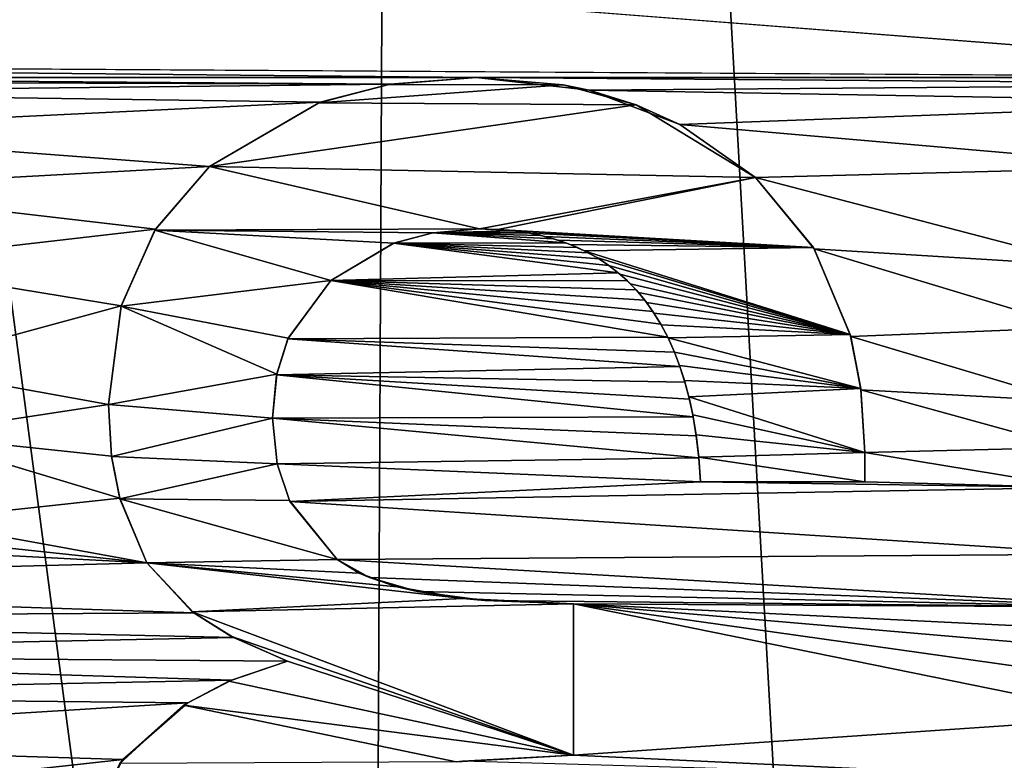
# Model space of a CAD drawing. Header units: millimetres. Extents: x -65 to 65, y -68 to 87.
# Tile 186 of 196: x -0.98 to 1.8, y 68.78 to 70.87. Entities that reach past the tile are written whole.
import ezdxf

# ---------------------------------------------------------------- set-up
doc = ezdxf.new("R2010")
doc.units = ezdxf.units.MM
doc.header["$LTSCALE"] = 65.185185
for name, color, linetype in [('539', 7, 'CONTINUOUS'), ('544', 7, 'CONTINUOUS'), ('578', 7, 'CONTINUOUS'), ('789', 7, 'CONTINUOUS'), ('790', 7, 'CONTINUOUS'), ('791', 7, 'CONTINUOUS'), ('792', 7, 'CONTINUOUS'), ('793', 7, 'CONTINUOUS'), ('794', 7, 'CONTINUOUS'), ('795', 7, 'CONTINUOUS'), ('796', 7, 'CONTINUOUS'), ('797', 7, 'CONTINUOUS'), ('798', 7, 'CONTINUOUS'), ('799', 7, 'CONTINUOUS'), ('800', 7, 'CONTINUOUS'), ('801', 7, 'CONTINUOUS'), ('802', 7, 'CONTINUOUS'), ('803', 7, 'CONTINUOUS'), ('804', 7, 'CONTINUOUS')]:
    doc.layers.add(name, color=color, linetype=linetype)

msp = doc.modelspace()

# ---------------------------------------------------------------- linework, layer by layer
at = {"layer": '539', "linetype": 'CONTINUOUS'}
for points in [[(0.1179, 86.9999, 87.5), (-3.2282, 86.9192, 87.5), (0, 62.45, 87.5), (0.1179, 86.9999, 87.5)], [(1.5059, 62.3654, 87.5), (0.1179, 86.9999, 87.5), (0, 62.45, 87.5), (1.5059, 62.3654, 87.5)], [(3.4638, 86.9069, 87.5), (0.1179, 86.9999, 87.5), (2.993, 62.1128, 87.5), (3.4638, 86.9069, 87.5)], [(2.993, 62.1128, 87.5), (0.1179, 86.9999, 87.5), (1.5059, 62.3654, 87.5), (2.993, 62.1128, 87.5)], [(0, 62.45, 87.5), (-3.2282, 86.9192, 87.5), (-1.5059, 62.3654, 87.5), (0, 62.45, 87.5)]]:
    msp.add_3dface(points, dxfattribs=at)
at = {"layer": '544', "linetype": 'CONTINUOUS'}
for points in [[(-35, 73.6758, 85), (35, 73.6762, 85), (5.6527, 70.6312, 85), (-35, 73.6758, 85)], [(-35, 73.6758, 85), (5.6527, 70.6312, 85), (3.0153, 70.7072, 85), (-35, 73.6758, 85)], [(-35, 73.6758, 85), (3.0153, 70.7072, 85), (-3.9752, 70.75, 85), (-35, 73.6758, 85)], [(3.0153, 70.7072, 85), (0.3065, 70.7072, 85), (-3.9752, 70.75, 85), (3.0153, 70.7072, 85)], [(0.3065, 70.7072, 85), (-2.4165, 70.7072, 85), (-3.9752, 70.75, 85), (0.3065, 70.7072, 85)], [(0.3065, 70.7072, 85), (0.0635, 70.6882, 85), (-2.4165, 70.7072, 85), (0.3065, 70.7072, 85)], [(-2.4165, 70.7072, 85), (0.0635, 70.6882, 85), (-2.2258, 70.6961, 85), (-2.4165, 70.7072, 85)], [(-2.2258, 70.6961, 85), (0.0635, 70.6882, 85), (-2.0613, 70.6654, 85), (-2.2258, 70.6961, 85)], [(3.0153, 70.7072, 85), (2.7717, 70.6881, 85), (0.3065, 70.7072, 85), (3.0153, 70.7072, 85)], [(0.3065, 70.7072, 85), (2.7717, 70.6881, 85), (0.6259, 70.6712, 85), (0.3065, 70.7072, 85)], [(0.0635, 70.6882, 85), (-0.1335, 70.6378, 85), (-2.0613, 70.6654, 85), (0.0635, 70.6882, 85)], [(2.7717, 70.6881, 85), (2.5747, 70.6375, 85), (0.6259, 70.6712, 85), (2.7717, 70.6881, 85)], [(0.6259, 70.6712, 85), (2.5747, 70.6375, 85), (0.8818, 70.5749, 85), (0.6259, 70.6712, 85)], [(-2.0613, 70.6654, 85), (-0.1335, 70.6378, 85), (-1.7956, 70.5579, 85), (-2.0613, 70.6654, 85)], [(-0.1335, 70.6378, 85), (-0.4467, 70.4554, 85), (-1.7956, 70.5579, 85), (-0.1335, 70.6378, 85)], [(2.5747, 70.6375, 85), (2.2626, 70.4547, 85), (0.8818, 70.5749, 85), (2.5747, 70.6375, 85)], [(-1.7956, 70.5579, 85), (-0.4467, 70.4554, 85), (-1.5849, 70.3936, 85), (-1.7956, 70.5579, 85)], [(0.8818, 70.5749, 85), (2.2626, 70.4547, 85), (1.0954, 70.4245, 85), (0.8818, 70.5749, 85)], [(-0.4467, 70.4554, 85), (-0.5992, 70.2788, 85), (-1.5849, 70.3936, 85), (-0.4467, 70.4554, 85)], [(2.2626, 70.4547, 85), (2.0533, 70.1745, 85), (1.0954, 70.4245, 85), (2.2626, 70.4547, 85)], [(1.0954, 70.4245, 85), (2.0533, 70.1745, 85), (1.2614, 70.223, 85), (1.0954, 70.4245, 85)], [(-1.5849, 70.3936, 85), (-0.5992, 70.2788, 85), (-1.4318, 70.1825, 85), (-1.5849, 70.3936, 85)], [(-0.5992, 70.2788, 85), (-0.6954, 70.0625, 85), (-1.4318, 70.1825, 85), (-0.5992, 70.2788, 85)], [(0.316, 70.2795, 85), (0.4115, 70.2744, 85), (0.1843, 70.2687, 85), (0.316, 70.2795, 85)], [(0.366, 70.2781, 85), (0.4115, 70.2744, 85), (0.316, 70.2795, 85), (0.366, 70.2781, 85)], [(0.1843, 70.2687, 85), (0.56, 70.2401, 85), (0.0732, 70.2393, 85), (0.1843, 70.2687, 85)], [(0.4115, 70.2744, 85), (0.4525, 70.2685, 85), (0.1843, 70.2687, 85), (0.4115, 70.2744, 85)], [(0.5249, 70.2517, 85), (0.56, 70.2401, 85), (0.1843, 70.2687, 85), (0.5249, 70.2517, 85)], [(0.4897, 70.2611, 85), (0.5249, 70.2517, 85), (0.1843, 70.2687, 85), (0.4897, 70.2611, 85)], [(0.4525, 70.2685, 85), (0.4897, 70.2611, 85), (0.1843, 70.2687, 85), (0.4525, 70.2685, 85)], [(0.0732, 70.2393, 85), (0.7083, 70.1554, 85), (-0.104, 70.1339, 85), (0.0732, 70.2393, 85)], [(0.56, 70.2401, 85), (0.5932, 70.2267, 85), (0.0732, 70.2393, 85), (0.56, 70.2401, 85)], [(0.6817, 70.176, 85), (0.7083, 70.1554, 85), (0.0732, 70.2393, 85), (0.6817, 70.176, 85)], [(0.6538, 70.1946, 85), (0.6817, 70.176, 85), (0.0732, 70.2393, 85), (0.6538, 70.1946, 85)], [(0.6245, 70.2115, 85), (0.6538, 70.1946, 85), (0.0732, 70.2393, 85), (0.6245, 70.2115, 85)], [(0.5932, 70.2267, 85), (0.6245, 70.2115, 85), (0.0732, 70.2393, 85), (0.5932, 70.2267, 85)], [(2.0533, 70.1745, 85), (1.9973, 70.0004, 85), (1.2614, 70.223, 85), (2.0533, 70.1745, 85)], [(1.2614, 70.223, 85), (1.9973, 70.0004, 85), (1.3647, 69.9756, 85), (1.2614, 70.223, 85)], [(-1.4318, 70.1825, 85), (-0.6954, 70.0625, 85), (-1.3257, 69.8911, 85), (-1.4318, 70.1825, 85)], [(0.7083, 70.1554, 85), (0.7339, 70.1325, 85), (-0.104, 70.1339, 85), (0.7083, 70.1554, 85)], [(-0.104, 70.1339, 85), (0.848, 69.9735, 85), (-0.2254, 69.9685, 85), (-0.104, 70.1339, 85)], [(0.8283, 70.0105, 85), (0.848, 69.9735, 85), (-0.104, 70.1339, 85), (0.8283, 70.0105, 85)], [(0.8062, 70.046, 85), (0.8283, 70.0105, 85), (-0.104, 70.1339, 85), (0.8062, 70.046, 85)], [(0.7829, 70.0783, 85), (0.8062, 70.046, 85), (-0.104, 70.1339, 85), (0.7829, 70.0783, 85)], [(0.7587, 70.107, 85), (0.7829, 70.0783, 85), (-0.104, 70.1339, 85), (0.7587, 70.107, 85)], [(0.7339, 70.1325, 85), (0.7587, 70.107, 85), (-0.104, 70.1339, 85), (0.7339, 70.1325, 85)], [(-0.6954, 70.0625, 85), (-0.7318, 69.7829, 85), (-1.3257, 69.8911, 85), (-0.6954, 70.0625, 85)], [(1.9973, 70.0004, 85), (1.9769, 69.7924, 85), (1.3647, 69.9756, 85), (1.9973, 70.0004, 85)], [(0.848, 69.9735, 85), (0.8667, 69.9315, 85), (-0.2254, 69.9685, 85), (0.848, 69.9735, 85)], [(1.3647, 69.9756, 85), (1.9769, 69.7924, 85), (1.3936, 69.825, 85), (1.3647, 69.9756, 85)], [(-0.2254, 69.9685, 85), (0.8824, 69.8904, 85), (-0.2569, 69.8674, 85), (-0.2254, 69.9685, 85)], [(0.8667, 69.9315, 85), (0.8824, 69.8904, 85), (-0.2254, 69.9685, 85), (0.8667, 69.9315, 85)], [(-1.3257, 69.8911, 85), (-0.7318, 69.7829, 85), (-1.2933, 69.6972, 85), (-1.3257, 69.8911, 85)], [(0.8824, 69.8904, 85), (0.8964, 69.8461, 85), (-0.2569, 69.8674, 85), (0.8824, 69.8904, 85)], [(-0.2569, 69.8674, 85), (0.9196, 69.7485, 85), (-0.2685, 69.7449, 85), (-0.2569, 69.8674, 85)], [(0.909, 69.7984, 85), (0.9196, 69.7485, 85), (-0.2569, 69.8674, 85), (0.909, 69.7984, 85)], [(0.8964, 69.8461, 85), (0.909, 69.7984, 85), (-0.2569, 69.8674, 85), (0.8964, 69.8461, 85)], [(1.9769, 69.7924, 85), (1.9845, 69.6613, 85), (1.3936, 69.825, 85), (1.9769, 69.7924, 85)], [(1.3936, 69.825, 85), (1.9845, 69.6613, 85), (1.4043, 69.6475, 85), (1.3936, 69.825, 85)], [(-0.7318, 69.7829, 85), (-0.7231, 69.6375, 85), (-1.2933, 69.6972, 85), (-0.7318, 69.7829, 85)], [(0.9196, 69.7485, 85), (0.9284, 69.6946, 85), (-0.2685, 69.7449, 85), (0.9196, 69.7485, 85)], [(0.9284, 69.6946, 85), (0.9355, 69.6329, 85), (-0.2685, 69.7449, 85), (0.9284, 69.6946, 85)], [(-0.2685, 69.7449, 85), (0.9355, 69.6329, 85), (-0.2552, 69.6153, 85), (-0.2685, 69.7449, 85)], [(-0.7231, 69.6375, 85), (-0.7, 69.5182, 85), (-1.2933, 69.6972, 85), (-0.7231, 69.6375, 85)], [(-1.2933, 69.6972, 85), (-0.7, 69.5182, 85), (-1.2807, 69.455, 85), (-1.2933, 69.6972, 85)], [(1.9845, 69.6613, 85), (2.005, 69.5487, 85), (1.4043, 69.6475, 85), (1.9845, 69.6613, 85)], [(1.4043, 69.6475, 85), (2.005, 69.5487, 85), (1.4043, 69.5643, 85), (1.4043, 69.6475, 85)], [(0.9355, 69.6329, 85), (0.9409, 69.5643, 85), (-0.2552, 69.6153, 85), (0.9355, 69.6329, 85)], [(-0.2552, 69.6153, 85), (0.9409, 69.5643, 85), (-0.219, 69.5093, 85), (-0.2552, 69.6153, 85)], [(0.9409, 69.5643, 85), (2.005, 69.5487, 85), (-0.219, 69.5093, 85), (0.9409, 69.5643, 85)], [(1.4043, 69.5643, 85), (2.005, 69.5487, 85), (0.9409, 69.5643, 85), (1.4043, 69.5643, 85)], [(2.005, 69.5487, 85), (2.0791, 69.36, 85), (-0.219, 69.5093, 85), (2.005, 69.5487, 85)], [(-0.7, 69.5182, 85), (-0.6231, 69.3359, 85), (-1.2807, 69.455, 85), (-0.7, 69.5182, 85)], [(-0.219, 69.5093, 85), (2.0791, 69.36, 85), (-0.086, 69.3452, 85), (-0.219, 69.5093, 85)], [(-1.7441, 69.455, 85), (-0.6231, 69.3359, 85), (-3.0308, 69.4625, 85), (-1.7441, 69.455, 85)], [(-3.0308, 69.4625, 85), (-0.6231, 69.3359, 85), (-2.9297, 69.2744, 85), (-3.0308, 69.4625, 85)], [(-0.6231, 69.3359, 85), (-1.7441, 69.455, 85), (-1.2807, 69.455, 85), (-0.6231, 69.3359, 85)], [(2.0791, 69.36, 85), (2.2002, 69.2102, 85), (-0.086, 69.3452, 85), (2.0791, 69.36, 85)], [(-0.6231, 69.3359, 85), (-0.4906, 69.1945, 85), (-2.9297, 69.2744, 85), (-0.6231, 69.3359, 85)], [(-0.086, 69.3452, 85), (2.2002, 69.2102, 85), (0.0051, 69.2941, 85), (-0.086, 69.3452, 85)], [(0.0051, 69.2941, 85), (2.2002, 69.2102, 85), (0.1416, 69.2545, 85), (0.0051, 69.2941, 85)], [(-2.9297, 69.2744, 85), (-0.4906, 69.1945, 85), (-2.8401, 69.1806, 85), (-2.9297, 69.2744, 85)], [(0.1416, 69.2545, 85), (2.2002, 69.2102, 85), (0.3314, 69.2289, 85), (0.1416, 69.2545, 85)], [(0.3314, 69.2289, 85), (2.2002, 69.2102, 85), (0.5821, 69.2198, 85), (0.3314, 69.2289, 85)], [(-0.4906, 69.1945, 85), (-0.3788, 69.1245, 85), (-2.8401, 69.1806, 85), (-0.4906, 69.1945, 85)], [(2.2719, 68.9813, 85), (2.1556, 68.8999, 85), (0.5821, 69.2198, 85), (2.2719, 68.9813, 85)], [(0.5821, 69.2198, 85), (2.1556, 68.8999, 85), (0.5821, 68.7921, 85), (0.5821, 69.2198, 85)], [(2.4284, 69.0606, 85), (2.2719, 68.9813, 85), (0.5821, 69.2198, 85), (2.4284, 69.0606, 85)], [(2.2973, 69.135, 85), (2.4284, 69.0606, 85), (0.5821, 69.2198, 85), (2.2973, 69.135, 85)], [(2.2002, 69.2102, 85), (2.2973, 69.135, 85), (0.5821, 69.2198, 85), (2.2002, 69.2102, 85)], [(-2.8401, 69.1806, 85), (-0.3788, 69.1245, 85), (-2.7071, 69.077, 85), (-2.8401, 69.1806, 85)], [(-0.3788, 69.1245, 85), (-0.2257, 69.0582, 85), (-2.7071, 69.077, 85), (-0.3788, 69.1245, 85)], [(-0.2257, 69.0582, 85), (-0.3844, 69.0042, 85), (-2.7071, 69.077, 85), (-0.2257, 69.0582, 85)], [(-2.7071, 69.077, 85), (-0.3844, 69.0042, 85), (-2.5275, 68.961, 85), (-2.7071, 69.077, 85)], [(-0.3844, 69.0042, 85), (-0.5078, 68.9405, 85), (-2.5275, 68.961, 85), (-0.3844, 69.0042, 85)], [(-2.5275, 68.961, 85), (-0.5078, 68.9405, 85), (-2.2956, 68.8295, 85), (-2.5275, 68.961, 85)], [(-0.5078, 68.9405, 85), (-0.6909, 68.7804, 85), (-2.2956, 68.8295, 85), (-0.5078, 68.9405, 85)], [(2.1556, 68.8999, 85), (1.9988, 68.7252, 85), (0.5821, 68.7921, 85), (2.1556, 68.8999, 85)], [(-2.2956, 68.8295, 85), (-0.6909, 68.7804, 85), (-1.9734, 68.639, 85), (-2.2956, 68.8295, 85)], [(-0.6909, 68.7804, 85), (-0.8107, 68.5578, 85), (-1.9734, 68.639, 85), (-0.6909, 68.7804, 85)], [(0.5821, 68.7921, 85), (1.9988, 68.7252, 85), (0.2678, 68.7751, 85), (0.5821, 68.7921, 85)]]:
    msp.add_3dface(points, dxfattribs=at)
at = {"layer": '578', "linetype": 'CONTINUOUS'}
for points in [[(0.3065, 70.7072, 84.5), (0.5526, 70.6865, 84.5), (0.0601, 70.6876, 84.5), (0.3065, 70.7072, 84.5)], [(0.0601, 70.6876, 84.5), (0.5526, 70.6865, 84.5), (-0.1379, 70.6362, 84.5), (0.0601, 70.6876, 84.5)], [(0.5526, 70.6865, 84.5), (0.7583, 70.6306, 84.5), (-0.1379, 70.6362, 84.5), (0.5526, 70.6865, 84.5)], [(-0.1379, 70.6362, 84.5), (0.7583, 70.6306, 84.5), (-0.4467, 70.4554, 84.5), (-0.1379, 70.6362, 84.5)], [(0.7583, 70.6306, 84.5), (1.0954, 70.4245, 84.5), (-0.4467, 70.4554, 84.5), (0.7583, 70.6306, 84.5)], [(-0.4467, 70.4554, 84.5), (0.316, 70.2795, 84.5), (-0.6009, 70.2761, 84.5), (-0.4467, 70.4554, 84.5)], [(1.0954, 70.4245, 84.5), (0.316, 70.2795, 84.5), (-0.4467, 70.4554, 84.5), (1.0954, 70.4245, 84.5)], [(0.3684, 70.278, 84.5), (0.316, 70.2795, 84.5), (1.0954, 70.4245, 84.5), (0.3684, 70.278, 84.5)], [(1.2592, 70.2267, 84.5), (0.3684, 70.278, 84.5), (1.0954, 70.4245, 84.5), (1.2592, 70.2267, 84.5)], [(0.316, 70.2795, 84.5), (0.1841, 70.2687, 84.5), (-0.6009, 70.2761, 84.5), (0.316, 70.2795, 84.5)], [(0.4164, 70.2738, 84.5), (0.3684, 70.278, 84.5), (1.2592, 70.2267, 84.5), (0.4164, 70.2738, 84.5)], [(-0.6009, 70.2761, 84.5), (-0.104, 70.1339, 84.5), (-0.6958, 70.0609, 84.5), (-0.6009, 70.2761, 84.5)], [(0.0741, 70.2396, 84.5), (-0.104, 70.1339, 84.5), (-0.6009, 70.2761, 84.5), (0.0741, 70.2396, 84.5)], [(0.1841, 70.2687, 84.5), (0.0741, 70.2396, 84.5), (-0.6009, 70.2761, 84.5), (0.1841, 70.2687, 84.5)], [(0.4603, 70.2671, 84.5), (0.4164, 70.2738, 84.5), (1.2592, 70.2267, 84.5), (0.4603, 70.2671, 84.5)], [(0.5007, 70.2584, 84.5), (0.4603, 70.2671, 84.5), (1.2592, 70.2267, 84.5), (0.5007, 70.2584, 84.5)], [(0.5381, 70.2477, 84.5), (0.5007, 70.2584, 84.5), (1.2592, 70.2267, 84.5), (0.5381, 70.2477, 84.5)], [(0.5728, 70.2352, 84.5), (0.5381, 70.2477, 84.5), (1.2592, 70.2267, 84.5), (0.5728, 70.2352, 84.5)], [(0.6116, 70.218, 84.5), (0.5728, 70.2352, 84.5), (1.2592, 70.2267, 84.5), (0.6116, 70.218, 84.5)], [(1.3633, 69.9807, 84.5), (0.6116, 70.218, 84.5), (1.2592, 70.2267, 84.5), (1.3633, 69.9807, 84.5)], [(0.6475, 70.1985, 84.5), (0.6116, 70.218, 84.5), (1.3633, 69.9807, 84.5), (0.6475, 70.1985, 84.5)], [(0.6811, 70.1764, 84.5), (0.6475, 70.1985, 84.5), (1.3633, 69.9807, 84.5), (0.6811, 70.1764, 84.5)], [(0.7125, 70.1519, 84.5), (0.6811, 70.1764, 84.5), (1.3633, 69.9807, 84.5), (0.7125, 70.1519, 84.5)], [(0.7421, 70.1245, 84.5), (0.7125, 70.1519, 84.5), (1.3633, 69.9807, 84.5), (0.7421, 70.1245, 84.5)], [(-0.104, 70.1339, 84.5), (-0.2243, 69.9709, 84.5), (-0.6958, 70.0609, 84.5), (-0.104, 70.1339, 84.5)], [(0.7655, 70.0994, 84.5), (0.7421, 70.1245, 84.5), (1.3633, 69.9807, 84.5), (0.7655, 70.0994, 84.5)], [(0.7878, 70.0718, 84.5), (0.7655, 70.0994, 84.5), (1.3633, 69.9807, 84.5), (0.7878, 70.0718, 84.5)], [(-0.6958, 70.0609, 84.5), (-0.2565, 69.8694, 84.5), (-0.7318, 69.7829, 84.5), (-0.6958, 70.0609, 84.5)], [(-0.2243, 69.9709, 84.5), (-0.2565, 69.8694, 84.5), (-0.6958, 70.0609, 84.5), (-0.2243, 69.9709, 84.5)], [(0.8091, 70.0417, 84.5), (0.7878, 70.0718, 84.5), (1.3633, 69.9807, 84.5), (0.8091, 70.0417, 84.5)], [(0.8294, 70.0085, 84.5), (0.8091, 70.0417, 84.5), (1.3633, 69.9807, 84.5), (0.8294, 70.0085, 84.5)], [(0.8487, 69.9719, 84.5), (0.8294, 70.0085, 84.5), (1.3633, 69.9807, 84.5), (0.8487, 69.9719, 84.5)], [(1.3931, 69.8285, 84.5), (0.8487, 69.9719, 84.5), (1.3633, 69.9807, 84.5), (1.3931, 69.8285, 84.5)], [(0.8668, 69.9314, 84.5), (0.8487, 69.9719, 84.5), (1.3931, 69.8285, 84.5), (0.8668, 69.9314, 84.5)], [(0.8814, 69.8932, 84.5), (0.8668, 69.9314, 84.5), (1.3931, 69.8285, 84.5), (0.8814, 69.8932, 84.5)], [(0.895, 69.8512, 84.5), (0.8814, 69.8932, 84.5), (1.3931, 69.8285, 84.5), (0.895, 69.8512, 84.5)], [(-0.2565, 69.8694, 84.5), (-0.2685, 69.7449, 84.5), (-0.7318, 69.7829, 84.5), (-0.2565, 69.8694, 84.5)], [(0.9074, 69.8051, 84.5), (0.895, 69.8512, 84.5), (1.3931, 69.8285, 84.5), (0.9074, 69.8051, 84.5)], [(1.4043, 69.6475, 84.5), (0.9074, 69.8051, 84.5), (1.3931, 69.8285, 84.5), (1.4043, 69.6475, 84.5)], [(0.9185, 69.7539, 84.5), (0.9074, 69.8051, 84.5), (1.4043, 69.6475, 84.5), (0.9185, 69.7539, 84.5)], [(-0.7318, 69.7829, 84.5), (-0.2685, 69.7449, 84.5), (-0.7229, 69.6363, 84.5), (-0.7318, 69.7829, 84.5)], [(0.928, 69.6974, 84.5), (0.9185, 69.7539, 84.5), (1.4043, 69.6475, 84.5), (0.928, 69.6974, 84.5)], [(-0.2685, 69.7449, 84.5), (-0.2552, 69.6155, 84.5), (-0.7229, 69.6363, 84.5), (-0.2685, 69.7449, 84.5)], [(0.9355, 69.6342, 84.5), (0.928, 69.6974, 84.5), (1.4043, 69.6475, 84.5), (0.9355, 69.6342, 84.5)], [(1.4043, 69.5643, 84.5), (0.9355, 69.6342, 84.5), (1.4043, 69.6475, 84.5), (1.4043, 69.5643, 84.5)], [(-0.7229, 69.6363, 84.5), (-0.2552, 69.6155, 84.5), (-0.6996, 69.5166, 84.5), (-0.7229, 69.6363, 84.5)], [(-0.2552, 69.6155, 84.5), (-0.2201, 69.5115, 84.5), (-0.6996, 69.5166, 84.5), (-0.2552, 69.6155, 84.5)], [(0.9409, 69.5643, 84.5), (0.9355, 69.6342, 84.5), (1.4043, 69.5643, 84.5), (0.9409, 69.5643, 84.5)], [(-0.2201, 69.5115, 84.5), (-0.086, 69.3452, 84.5), (-0.6996, 69.5166, 84.5), (-0.2201, 69.5115, 84.5)], [(-0.6996, 69.5166, 84.5), (-0.086, 69.3452, 84.5), (-0.6231, 69.3359, 84.5), (-0.6996, 69.5166, 84.5)], [(-0.086, 69.3452, 84.5), (-0.0233, 69.3067, 84.5), (-0.6231, 69.3359, 84.5), (-0.086, 69.3452, 84.5)], [(0.0841, 69.268, 84.5), (0.2688, 69.2349, 84.5), (-0.6231, 69.3359, 84.5), (0.0841, 69.268, 84.5)], [(-0.6231, 69.3359, 84.5), (0.2688, 69.2349, 84.5), (-0.4949, 69.1978, 84.5), (-0.6231, 69.3359, 84.5)], [(-0.0233, 69.3067, 84.5), (0.0841, 69.268, 84.5), (-0.6231, 69.3359, 84.5), (-0.0233, 69.3067, 84.5)], [(0.2688, 69.2349, 84.5), (0.5821, 69.2198, 84.5), (-0.4949, 69.1978, 84.5), (0.2688, 69.2349, 84.5)], [(0.5821, 69.2198, 84.5), (0.5821, 68.7921, 84.5), (-0.4949, 69.1978, 84.5), (0.5821, 69.2198, 84.5)], [(-0.4949, 69.1978, 84.5), (0.5821, 68.7921, 84.5), (-0.3858, 69.1282, 84.5), (-0.4949, 69.1978, 84.5)], [(-0.3858, 69.1282, 84.5), (0.5821, 68.7921, 84.5), (-0.2257, 69.0582, 84.5), (-0.3858, 69.1282, 84.5)], [(-0.2257, 69.0582, 84.5), (0.5821, 68.7921, 84.5), (-0.3919, 69.001, 84.5), (-0.2257, 69.0582, 84.5)], [(-0.3919, 69.001, 84.5), (0.5821, 68.7921, 84.5), (-0.5196, 68.9331, 84.5), (-0.3919, 69.001, 84.5)], [(-0.5196, 68.9331, 84.5), (0.2502, 68.7732, 84.5), (-0.7, 68.7688, 84.5), (-0.5196, 68.9331, 84.5)], [(0.5821, 68.7921, 84.5), (0.2502, 68.7732, 84.5), (-0.5196, 68.9331, 84.5), (0.5821, 68.7921, 84.5)]]:
    msp.add_3dface(points, dxfattribs=at)
at = {"layer": '789', "linetype": 'CONTINUOUS'}
for points in [[(-0.3844, 69.0042, 85), (-0.2257, 69.0582, 85), (-0.3919, 69.001, 84.5), (-0.3844, 69.0042, 85)], [(-0.2257, 69.0582, 85), (-0.2257, 69.0582, 84.5), (-0.3919, 69.001, 84.5), (-0.2257, 69.0582, 85)], [(-0.5078, 68.9405, 85), (-0.3919, 69.001, 84.5), (-0.5196, 68.9331, 84.5), (-0.5078, 68.9405, 85)], [(-0.5078, 68.9405, 85), (-0.3844, 69.0042, 85), (-0.3919, 69.001, 84.5), (-0.5078, 68.9405, 85)], [(-0.6909, 68.7804, 85), (-0.5196, 68.9331, 84.5), (-0.7, 68.7688, 84.5), (-0.6909, 68.7804, 85)], [(-0.6909, 68.7804, 85), (-0.5078, 68.9405, 85), (-0.5196, 68.9331, 84.5), (-0.6909, 68.7804, 85)], [(-0.8107, 68.5578, 85), (-0.6909, 68.7804, 85), (-0.7, 68.7688, 84.5), (-0.8107, 68.5578, 85)]]:
    msp.add_3dface(points, dxfattribs=at)
at = {"layer": '790', "linetype": 'CONTINUOUS'}
for points in [[(-0.4906, 69.1945, 85), (-0.6231, 69.3359, 85), (-0.4949, 69.1978, 84.5), (-0.4906, 69.1945, 85)], [(-0.6231, 69.3359, 85), (-0.6231, 69.3359, 84.5), (-0.4949, 69.1978, 84.5), (-0.6231, 69.3359, 85)], [(-0.4906, 69.1945, 85), (-0.4949, 69.1978, 84.5), (-0.3858, 69.1282, 84.5), (-0.4906, 69.1945, 85)], [(-0.3788, 69.1245, 85), (-0.4906, 69.1945, 85), (-0.3858, 69.1282, 84.5), (-0.3788, 69.1245, 85)], [(-0.3788, 69.1245, 85), (-0.3858, 69.1282, 84.5), (-0.2257, 69.0582, 84.5), (-0.3788, 69.1245, 85)], [(-0.2257, 69.0582, 85), (-0.3788, 69.1245, 85), (-0.2257, 69.0582, 84.5), (-0.2257, 69.0582, 85)]]:
    msp.add_3dface(points, dxfattribs=at)
at = {"layer": '791', "linetype": 'CONTINUOUS'}
for points in [[(-0.7231, 69.6375, 85), (-0.7318, 69.7829, 85), (-0.7229, 69.6363, 84.5), (-0.7231, 69.6375, 85)], [(-0.7318, 69.7829, 85), (-0.7318, 69.7829, 84.5), (-0.7229, 69.6363, 84.5), (-0.7318, 69.7829, 85)], [(-0.7, 69.5182, 85), (-0.7231, 69.6375, 85), (-0.7229, 69.6363, 84.5), (-0.7, 69.5182, 85)], [(-0.7, 69.5182, 85), (-0.7229, 69.6363, 84.5), (-0.6996, 69.5166, 84.5), (-0.7, 69.5182, 85)], [(-0.6231, 69.3359, 85), (-0.7, 69.5182, 85), (-0.6231, 69.3359, 84.5), (-0.6231, 69.3359, 85)], [(-0.7, 69.5182, 85), (-0.6996, 69.5166, 84.5), (-0.6231, 69.3359, 84.5), (-0.7, 69.5182, 85)]]:
    msp.add_3dface(points, dxfattribs=at)
at = {"layer": '792', "linetype": 'CONTINUOUS'}
for points in [[(-0.5992, 70.2788, 85), (-0.4467, 70.4554, 85), (-0.6009, 70.2761, 84.5), (-0.5992, 70.2788, 85)], [(-0.4467, 70.4554, 85), (-0.4467, 70.4554, 84.5), (-0.6009, 70.2761, 84.5), (-0.4467, 70.4554, 85)], [(-0.6954, 70.0625, 85), (-0.5992, 70.2788, 85), (-0.6009, 70.2761, 84.5), (-0.6954, 70.0625, 85)], [(-0.6954, 70.0625, 85), (-0.6009, 70.2761, 84.5), (-0.6958, 70.0609, 84.5), (-0.6954, 70.0625, 85)], [(-0.7318, 69.7829, 85), (-0.6954, 70.0625, 85), (-0.7318, 69.7829, 84.5), (-0.7318, 69.7829, 85)], [(-0.6954, 70.0625, 85), (-0.6958, 70.0609, 84.5), (-0.7318, 69.7829, 84.5), (-0.6954, 70.0625, 85)]]:
    msp.add_3dface(points, dxfattribs=at)
at = {"layer": '793', "linetype": 'CONTINUOUS'}
for points in [[(0.0635, 70.6882, 85), (0.3065, 70.7072, 85), (0.0601, 70.6876, 84.5), (0.0635, 70.6882, 85)], [(0.3065, 70.7072, 85), (0.3065, 70.7072, 84.5), (0.0601, 70.6876, 84.5), (0.3065, 70.7072, 85)], [(-0.1335, 70.6378, 85), (0.0601, 70.6876, 84.5), (-0.1379, 70.6362, 84.5), (-0.1335, 70.6378, 85)], [(-0.1335, 70.6378, 85), (0.0635, 70.6882, 85), (0.0601, 70.6876, 84.5), (-0.1335, 70.6378, 85)], [(-0.4467, 70.4554, 85), (-0.1335, 70.6378, 85), (-0.4467, 70.4554, 84.5), (-0.4467, 70.4554, 85)], [(-0.1335, 70.6378, 85), (-0.1379, 70.6362, 84.5), (-0.4467, 70.4554, 84.5), (-0.1335, 70.6378, 85)]]:
    msp.add_3dface(points, dxfattribs=at)
at = {"layer": '794', "linetype": 'CONTINUOUS'}
for points in [[(0.3065, 70.7072, 85), (0.6259, 70.6712, 85), (0.3065, 70.7072, 84.5), (0.3065, 70.7072, 85)], [(0.6259, 70.6712, 85), (0.5526, 70.6865, 84.5), (0.3065, 70.7072, 84.5), (0.6259, 70.6712, 85)], [(0.6259, 70.6712, 85), (0.7583, 70.6306, 84.5), (0.5526, 70.6865, 84.5), (0.6259, 70.6712, 85)], [(0.6259, 70.6712, 85), (0.8818, 70.5749, 85), (0.7583, 70.6306, 84.5), (0.6259, 70.6712, 85)], [(0.8818, 70.5749, 85), (1.0954, 70.4245, 85), (0.7583, 70.6306, 84.5), (0.8818, 70.5749, 85)], [(1.0954, 70.4245, 85), (1.0954, 70.4245, 84.5), (0.7583, 70.6306, 84.5), (1.0954, 70.4245, 85)]]:
    msp.add_3dface(points, dxfattribs=at)
at = {"layer": '795', "linetype": 'CONTINUOUS'}
for points in [[(1.0954, 70.4245, 85), (1.2614, 70.223, 85), (1.0954, 70.4245, 84.5), (1.0954, 70.4245, 85)], [(1.2614, 70.223, 85), (1.2592, 70.2267, 84.5), (1.0954, 70.4245, 84.5), (1.2614, 70.223, 85)], [(1.2614, 70.223, 85), (1.3633, 69.9807, 84.5), (1.2592, 70.2267, 84.5), (1.2614, 70.223, 85)], [(1.2614, 70.223, 85), (1.3647, 69.9756, 85), (1.3633, 69.9807, 84.5), (1.2614, 70.223, 85)], [(1.3647, 69.9756, 85), (1.3931, 69.8285, 84.5), (1.3633, 69.9807, 84.5), (1.3647, 69.9756, 85)], [(1.3647, 69.9756, 85), (1.3936, 69.825, 85), (1.3931, 69.8285, 84.5), (1.3647, 69.9756, 85)], [(1.3936, 69.825, 85), (1.4043, 69.6475, 85), (1.3931, 69.8285, 84.5), (1.3936, 69.825, 85)], [(1.4043, 69.6475, 85), (1.4043, 69.6475, 84.5), (1.3931, 69.8285, 84.5), (1.4043, 69.6475, 85)]]:
    msp.add_3dface(points, dxfattribs=at)
at = {"layer": '796', "linetype": 'CONTINUOUS'}
for points in [[(1.4043, 69.6475, 85), (1.4043, 69.5643, 85), (1.4043, 69.5643, 84.5), (1.4043, 69.6475, 85)], [(1.4043, 69.6475, 85), (1.4043, 69.5643, 84.5), (1.4043, 69.6475, 84.5), (1.4043, 69.6475, 85)]]:
    msp.add_3dface(points, dxfattribs=at)
at = {"layer": '797', "linetype": 'CONTINUOUS'}
for points in [[(1.4043, 69.5643, 85), (0.9409, 69.5643, 85), (0.9409, 69.5643, 84.5), (1.4043, 69.5643, 85)], [(1.4043, 69.5643, 85), (0.9409, 69.5643, 84.5), (1.4043, 69.5643, 84.5), (1.4043, 69.5643, 85)]]:
    msp.add_3dface(points, dxfattribs=at)
at = {"layer": '798', "linetype": 'CONTINUOUS'}
for points in [[(0.366, 70.2781, 85), (0.316, 70.2795, 85), (0.3684, 70.278, 84.5), (0.366, 70.2781, 85)], [(0.316, 70.2795, 85), (0.316, 70.2795, 84.5), (0.3684, 70.278, 84.5), (0.316, 70.2795, 85)], [(0.4115, 70.2744, 85), (0.366, 70.2781, 85), (0.3684, 70.278, 84.5), (0.4115, 70.2744, 85)], [(0.4115, 70.2744, 85), (0.3684, 70.278, 84.5), (0.4164, 70.2738, 84.5), (0.4115, 70.2744, 85)], [(0.4525, 70.2685, 85), (0.4115, 70.2744, 85), (0.4164, 70.2738, 84.5), (0.4525, 70.2685, 85)], [(0.4525, 70.2685, 85), (0.4164, 70.2738, 84.5), (0.4603, 70.2671, 84.5), (0.4525, 70.2685, 85)], [(0.4897, 70.2611, 85), (0.4525, 70.2685, 85), (0.4603, 70.2671, 84.5), (0.4897, 70.2611, 85)], [(0.4897, 70.2611, 85), (0.4603, 70.2671, 84.5), (0.5007, 70.2584, 84.5), (0.4897, 70.2611, 85)], [(0.5249, 70.2517, 85), (0.4897, 70.2611, 85), (0.5007, 70.2584, 84.5), (0.5249, 70.2517, 85)], [(0.5249, 70.2517, 85), (0.5007, 70.2584, 84.5), (0.5381, 70.2477, 84.5), (0.5249, 70.2517, 85)], [(0.56, 70.2401, 85), (0.5249, 70.2517, 85), (0.5381, 70.2477, 84.5), (0.56, 70.2401, 85)], [(0.56, 70.2401, 85), (0.5381, 70.2477, 84.5), (0.5728, 70.2352, 84.5), (0.56, 70.2401, 85)], [(0.5932, 70.2267, 85), (0.56, 70.2401, 85), (0.5728, 70.2352, 84.5), (0.5932, 70.2267, 85)], [(0.5932, 70.2267, 85), (0.5728, 70.2352, 84.5), (0.6116, 70.218, 84.5), (0.5932, 70.2267, 85)], [(0.6245, 70.2115, 85), (0.5932, 70.2267, 85), (0.6116, 70.218, 84.5), (0.6245, 70.2115, 85)], [(0.6245, 70.2115, 85), (0.6116, 70.218, 84.5), (0.6475, 70.1985, 84.5), (0.6245, 70.2115, 85)], [(0.6538, 70.1946, 85), (0.6245, 70.2115, 85), (0.6475, 70.1985, 84.5), (0.6538, 70.1946, 85)], [(0.6538, 70.1946, 85), (0.6475, 70.1985, 84.5), (0.6811, 70.1764, 84.5), (0.6538, 70.1946, 85)], [(0.6817, 70.176, 85), (0.6538, 70.1946, 85), (0.6811, 70.1764, 84.5), (0.6817, 70.176, 85)], [(0.6817, 70.176, 85), (0.6811, 70.1764, 84.5), (0.7125, 70.1519, 84.5), (0.6817, 70.176, 85)], [(0.7083, 70.1554, 85), (0.6817, 70.176, 85), (0.7125, 70.1519, 84.5), (0.7083, 70.1554, 85)], [(0.7339, 70.1325, 85), (0.7083, 70.1554, 85), (0.7125, 70.1519, 84.5), (0.7339, 70.1325, 85)], [(0.7339, 70.1325, 85), (0.7125, 70.1519, 84.5), (0.7421, 70.1245, 84.5), (0.7339, 70.1325, 85)], [(0.7587, 70.107, 85), (0.7339, 70.1325, 85), (0.7421, 70.1245, 84.5), (0.7587, 70.107, 85)], [(0.7587, 70.107, 85), (0.7421, 70.1245, 84.5), (0.7655, 70.0994, 84.5), (0.7587, 70.107, 85)], [(0.7829, 70.0783, 85), (0.7587, 70.107, 85), (0.7655, 70.0994, 84.5), (0.7829, 70.0783, 85)], [(0.7829, 70.0783, 85), (0.7655, 70.0994, 84.5), (0.7878, 70.0718, 84.5), (0.7829, 70.0783, 85)], [(0.8062, 70.046, 85), (0.7829, 70.0783, 85), (0.7878, 70.0718, 84.5), (0.8062, 70.046, 85)], [(0.8062, 70.046, 85), (0.7878, 70.0718, 84.5), (0.8091, 70.0417, 84.5), (0.8062, 70.046, 85)], [(0.8283, 70.0105, 85), (0.8062, 70.046, 85), (0.8091, 70.0417, 84.5), (0.8283, 70.0105, 85)], [(0.8283, 70.0105, 85), (0.8091, 70.0417, 84.5), (0.8294, 70.0085, 84.5), (0.8283, 70.0105, 85)], [(0.848, 69.9735, 85), (0.8283, 70.0105, 85), (0.8294, 70.0085, 84.5), (0.848, 69.9735, 85)], [(0.848, 69.9735, 85), (0.8294, 70.0085, 84.5), (0.8487, 69.9719, 84.5), (0.848, 69.9735, 85)], [(0.8667, 69.9315, 85), (0.848, 69.9735, 85), (0.8487, 69.9719, 84.5), (0.8667, 69.9315, 85)], [(0.8667, 69.9315, 85), (0.8487, 69.9719, 84.5), (0.8668, 69.9314, 84.5), (0.8667, 69.9315, 85)], [(0.8824, 69.8904, 85), (0.8667, 69.9315, 85), (0.8814, 69.8932, 84.5), (0.8824, 69.8904, 85)], [(0.8667, 69.9315, 85), (0.8668, 69.9314, 84.5), (0.8814, 69.8932, 84.5), (0.8667, 69.9315, 85)], [(0.8824, 69.8904, 85), (0.8814, 69.8932, 84.5), (0.895, 69.8512, 84.5), (0.8824, 69.8904, 85)], [(0.8964, 69.8461, 85), (0.8824, 69.8904, 85), (0.895, 69.8512, 84.5), (0.8964, 69.8461, 85)], [(0.8964, 69.8461, 85), (0.895, 69.8512, 84.5), (0.9074, 69.8051, 84.5), (0.8964, 69.8461, 85)], [(0.909, 69.7984, 85), (0.8964, 69.8461, 85), (0.9074, 69.8051, 84.5), (0.909, 69.7984, 85)], [(0.909, 69.7984, 85), (0.9074, 69.8051, 84.5), (0.9185, 69.7539, 84.5), (0.909, 69.7984, 85)], [(0.9196, 69.7485, 85), (0.909, 69.7984, 85), (0.9185, 69.7539, 84.5), (0.9196, 69.7485, 85)], [(0.9196, 69.7485, 85), (0.9185, 69.7539, 84.5), (0.928, 69.6974, 84.5), (0.9196, 69.7485, 85)], [(0.9284, 69.6946, 85), (0.9196, 69.7485, 85), (0.928, 69.6974, 84.5), (0.9284, 69.6946, 85)], [(0.9284, 69.6946, 85), (0.928, 69.6974, 84.5), (0.9355, 69.6342, 84.5), (0.9284, 69.6946, 85)], [(0.9355, 69.6329, 85), (0.9284, 69.6946, 85), (0.9355, 69.6342, 84.5), (0.9355, 69.6329, 85)], [(0.9355, 69.6329, 85), (0.9355, 69.6342, 84.5), (0.9409, 69.5643, 84.5), (0.9355, 69.6329, 85)], [(0.9409, 69.5643, 85), (0.9355, 69.6329, 85), (0.9409, 69.5643, 84.5), (0.9409, 69.5643, 85)]]:
    msp.add_3dface(points, dxfattribs=at)
at = {"layer": '799', "linetype": 'CONTINUOUS'}
for points in [[(0.1843, 70.2687, 85), (0.1841, 70.2687, 84.5), (0.316, 70.2795, 84.5), (0.1843, 70.2687, 85)], [(0.316, 70.2795, 85), (0.1843, 70.2687, 85), (0.316, 70.2795, 84.5), (0.316, 70.2795, 85)], [(0.1843, 70.2687, 85), (0.0732, 70.2393, 85), (0.1841, 70.2687, 84.5), (0.1843, 70.2687, 85)], [(0.0732, 70.2393, 85), (0.0741, 70.2396, 84.5), (0.1841, 70.2687, 84.5), (0.0732, 70.2393, 85)], [(0.0732, 70.2393, 85), (-0.104, 70.1339, 85), (0.0741, 70.2396, 84.5), (0.0732, 70.2393, 85)], [(-0.104, 70.1339, 85), (-0.104, 70.1339, 84.5), (0.0741, 70.2396, 84.5), (-0.104, 70.1339, 85)]]:
    msp.add_3dface(points, dxfattribs=at)
at = {"layer": '800', "linetype": 'CONTINUOUS'}
for points in [[(-0.104, 70.1339, 85), (-0.2254, 69.9685, 85), (-0.104, 70.1339, 84.5), (-0.104, 70.1339, 85)], [(-0.2254, 69.9685, 85), (-0.2243, 69.9709, 84.5), (-0.104, 70.1339, 84.5), (-0.2254, 69.9685, 85)], [(-0.2254, 69.9685, 85), (-0.2569, 69.8674, 85), (-0.2565, 69.8694, 84.5), (-0.2254, 69.9685, 85)], [(-0.2254, 69.9685, 85), (-0.2565, 69.8694, 84.5), (-0.2243, 69.9709, 84.5), (-0.2254, 69.9685, 85)], [(-0.2569, 69.8674, 85), (-0.2685, 69.7449, 85), (-0.2565, 69.8694, 84.5), (-0.2569, 69.8674, 85)], [(-0.2685, 69.7449, 85), (-0.2685, 69.7449, 84.5), (-0.2565, 69.8694, 84.5), (-0.2685, 69.7449, 85)]]:
    msp.add_3dface(points, dxfattribs=at)
at = {"layer": '801', "linetype": 'CONTINUOUS'}
for points in [[(-0.2685, 69.7449, 85), (-0.2552, 69.6153, 85), (-0.2685, 69.7449, 84.5), (-0.2685, 69.7449, 85)], [(-0.2552, 69.6153, 85), (-0.2552, 69.6155, 84.5), (-0.2685, 69.7449, 84.5), (-0.2552, 69.6153, 85)], [(-0.2552, 69.6153, 85), (-0.2201, 69.5115, 84.5), (-0.2552, 69.6155, 84.5), (-0.2552, 69.6153, 85)], [(-0.2552, 69.6153, 85), (-0.219, 69.5093, 85), (-0.2201, 69.5115, 84.5), (-0.2552, 69.6153, 85)], [(-0.219, 69.5093, 85), (-0.086, 69.3452, 85), (-0.2201, 69.5115, 84.5), (-0.219, 69.5093, 85)], [(-0.086, 69.3452, 85), (-0.086, 69.3452, 84.5), (-0.2201, 69.5115, 84.5), (-0.086, 69.3452, 85)]]:
    msp.add_3dface(points, dxfattribs=at)
at = {"layer": '802', "linetype": 'CONTINUOUS'}
for points in [[(-0.086, 69.3452, 85), (0.0051, 69.2941, 85), (-0.086, 69.3452, 84.5), (-0.086, 69.3452, 85)], [(0.0051, 69.2941, 85), (-0.0233, 69.3067, 84.5), (-0.086, 69.3452, 84.5), (0.0051, 69.2941, 85)], [(0.0051, 69.2941, 85), (0.0841, 69.268, 84.5), (-0.0233, 69.3067, 84.5), (0.0051, 69.2941, 85)], [(0.0051, 69.2941, 85), (0.1416, 69.2545, 85), (0.0841, 69.268, 84.5), (0.0051, 69.2941, 85)], [(0.1416, 69.2545, 85), (0.2688, 69.2349, 84.5), (0.0841, 69.268, 84.5), (0.1416, 69.2545, 85)], [(0.1416, 69.2545, 85), (0.3314, 69.2289, 85), (0.2688, 69.2349, 84.5), (0.1416, 69.2545, 85)], [(0.3314, 69.2289, 85), (0.5821, 69.2198, 85), (0.2688, 69.2349, 84.5), (0.3314, 69.2289, 85)], [(0.5821, 69.2198, 85), (0.5821, 69.2198, 84.5), (0.2688, 69.2349, 84.5), (0.5821, 69.2198, 85)]]:
    msp.add_3dface(points, dxfattribs=at)
at = {"layer": '803', "linetype": 'CONTINUOUS'}
for points in [[(0.5821, 69.2198, 85), (0.5821, 68.7921, 85), (0.5821, 68.7921, 84.5), (0.5821, 69.2198, 85)], [(0.5821, 69.2198, 85), (0.5821, 68.7921, 84.5), (0.5821, 69.2198, 84.5), (0.5821, 69.2198, 85)]]:
    msp.add_3dface(points, dxfattribs=at)
at = {"layer": '804', "linetype": 'CONTINUOUS'}
for points in [[(0.2678, 68.7751, 85), (0.2502, 68.7732, 84.5), (0.5821, 68.7921, 84.5), (0.2678, 68.7751, 85)], [(0.5821, 68.7921, 85), (0.2678, 68.7751, 85), (0.5821, 68.7921, 84.5), (0.5821, 68.7921, 85)]]:
    msp.add_3dface(points, dxfattribs=at)

doc.saveas('drawing.dxf')
